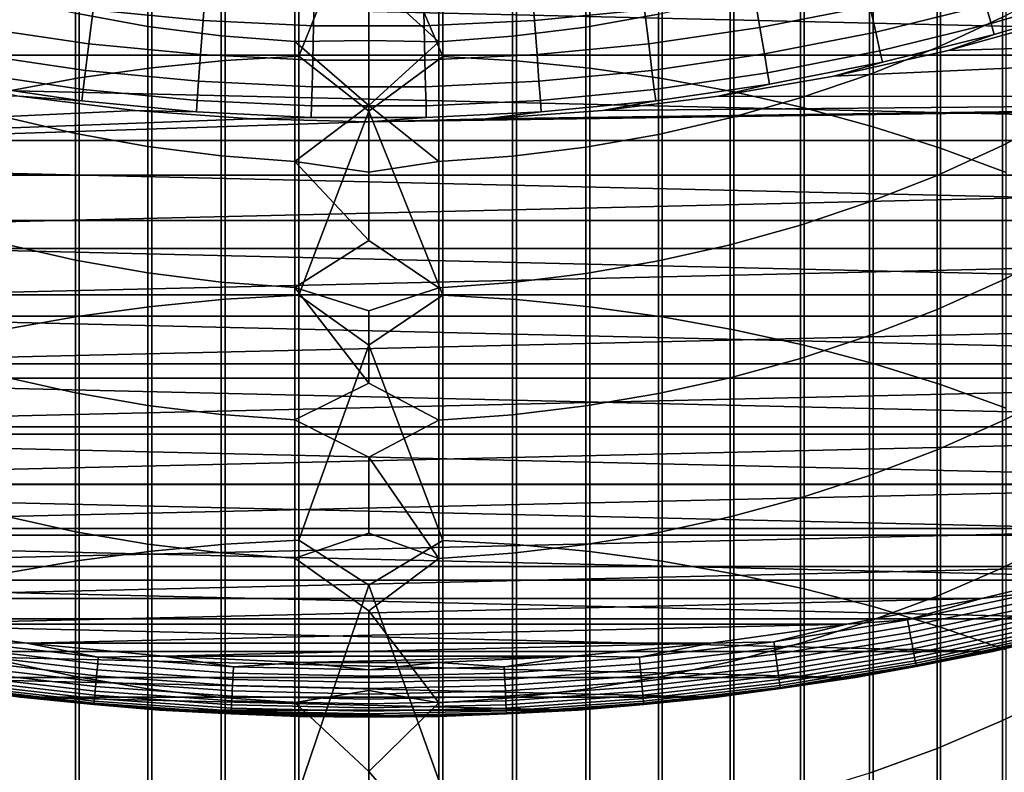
# Model space of a CAD drawing. Header units: metres. Extents: x -28 to 70, y -212 to 27.
# Tile 51 of 220: x -3 to 6, y -28 to -21. Entities that reach past the tile are written whole.
import ezdxf

# ---------------------------------------------------------------- set-up
doc = ezdxf.new("R2010")
doc.units = ezdxf.units.M
doc.layers.add('solid_10_261_012_XXX', color=7, linetype='CONTINUOUS')

msp = doc.modelspace()

# ---------------------------------------------------------------- linework, layer by layer
at = {"layer": 'solid_10_261_012_XXX'}
for points in [[(-1.326928, -19.287544, 354.771027), (-1.326928, -21.433765, 356.946777), (-0.64609, -21.394144, 356.986938), (-0.64609, -19.24684, 354.81012)], [(-0.64609, -19.24684, 354.81012), (-0.64609, -21.394144, 356.986938), (0, -19.792667, 355.399841)], [(0.682211, -19.248291, 354.808716), (0, -19.792667, 355.399841), (0.682211, -21.395555, 356.985504)], [(0.682211, -19.248291, 354.808716), (0.682211, -21.395555, 356.985504), (1.362875, -21.436625, 356.943878), (1.362875, -19.290482, 354.768219)], [(-2.00343, -19.356253, 354.705078), (-2.00343, -21.500647, 356.878967), (-1.326928, -21.433765, 356.946777), (-1.326928, -19.287544, 354.771027)], [(1.362875, -19.290482, 354.768219), (1.362875, -21.436625, 356.943878), (2.039085, -21.504944, 356.874603), (2.039085, -19.360666, 354.700836)], [(-2.673383, -19.452738, 354.612488), (-2.673383, -21.594566, 356.783752), (-2.00343, -21.500647, 356.878967), (-2.00343, -19.356253, 354.705078)], [(2.039085, -19.360666, 354.700836), (2.039085, -21.504944, 356.874603), (2.708631, -21.600286, 356.777954), (2.708631, -19.458614, 354.606842)], [(-3.334599, -19.576687, 354.4935), (-3.334599, -21.715219, 356.661438), (-2.673383, -21.594566, 356.783752), (-2.673383, -19.452738, 354.612488)], [(2.708631, -19.458614, 354.606842), (2.708631, -21.600286, 356.777954), (3.369324, -21.722345, 356.654236), (3.369324, -19.584007, 354.486481)], [(3.369324, -19.584007, 354.486481), (3.369324, -21.722345, 356.654236), (4.019004, -21.870718, 356.503815), (4.019004, -19.736433, 354.340179)], [(0.682211, -21.395555, 356.985504), (0, -19.792667, 355.399841), (-0.64609, -21.394144, 356.986938), (0, -21.90015, 357.507324)], [(4.019004, -19.736433, 354.340179), (4.019004, -21.870718, 356.503815), (4.65555, -22.044922, 356.327209), (4.65555, -19.915396, 354.168396)], [(-2.039085, -20.069082, 314.646271), (-2.039085, -21.119011, 316.815643), (-2.708631, -20.997623, 316.876434), (-2.708631, -19.946079, 314.703735)], [(2.673383, -19.953459, 314.700287), (2.673383, -21.004908, 316.872803), (2.00343, -21.124481, 316.812897), (2.00343, -20.074625, 314.643677)], [(4.65555, -19.915396, 354.168396), (4.65555, -22.044922, 356.327209), (5.27688, -22.244385, 356.125), (5.27688, -20.120308, 353.97171)], [(5.849443, -19.908186, 317.422211), (5.849443, -21.033998, 319.59491), (5.244397, -21.313654, 319.445129), (5.244397, -20.191828, 317.280121)], [(-1.362875, -20.157219, 314.605103), (-1.362875, -21.205992, 316.772064), (-2.039085, -21.119011, 316.815643), (-2.039085, -20.069082, 314.646271)], [(2.00343, -20.074625, 314.643677), (2.00343, -21.124481, 316.812897), (1.326928, -21.209631, 316.770233), (1.326928, -20.160908, 314.603363)], [(-0.682211, -20.210203, 314.580322), (-0.682211, -21.258278, 316.74588), (-1.362875, -21.205992, 316.772064), (-1.362875, -20.157219, 314.605103)], [(1.326928, -20.160908, 314.603363), (1.326928, -21.209631, 316.770233), (0.64609, -21.260077, 316.744965), (0.64609, -20.212025, 314.579468)], [(5.27688, -20.120308, 353.97171), (5.27688, -22.244385, 356.125), (5.880963, -22.468456, 355.897858), (5.880963, -20.3505, 353.750763)], [(0, -20.669691, 315.503448), (0, -21.250069, 316.685913), (-0.682211, -21.258278, 316.74588), (-0.682211, -20.210203, 314.580322)], [(0.64609, -20.212025, 314.579468), (0.64609, -21.260077, 316.744965), (0, -20.669691, 315.503448)], [(5.244397, -20.191828, 317.280121), (5.244397, -21.313654, 319.445129), (4.62221, -21.562374, 319.31192), (4.62221, -20.444094, 317.153748)], [(4.62221, -20.444094, 317.153748), (4.62221, -21.562374, 319.31192), (3.984917, -21.779343, 319.195709), (3.984917, -20.664156, 317.043488)], [(17.289595, -21.38504, -5), (-17.289595, -21.38504, -5), (-18.273003, -20.551092, -5)], [(18.273003, -20.551092, -5), (17.289595, -21.38504, -5), (-18.273003, -20.551092, -5)], [(-2.545493, -20.96402, 151.246353), (-1.529678, -21.062519, 151.246353), (-1.501655, -20.676668, 152.855377), (-2.498861, -20.579973, 152.855377)], [(1.529678, -21.062519, 151.246353), (2.545493, -20.96402, 151.246353), (2.498861, -20.579973, 152.855377), (1.501655, -20.676668, 152.855377)], [(3.608793, -21.129391, 149.622192), (4.625411, -20.930363, 149.622192), (4.556929, -20.620476, 151.246353), (3.555363, -20.816557, 151.246353)], [(5.742614, -21.091558, 146.340485), (6.754913, -20.789484, 146.340485), (6.700301, -20.621407, 147.985901), (5.696187, -20.92104, 147.985901)], [(-1.529678, -21.062519, 151.246353), (-0.51029, -21.111828, 151.246353), (-0.500942, -20.725073, 152.855377), (-1.501655, -20.676668, 152.855377)], [(0.64609, -21.260077, 316.744965), (0, -21.250069, 316.685913), (0, -20.669691, 315.503448)], [(0.51029, -21.111828, 151.246353), (1.529678, -21.062519, 151.246353), (1.501655, -20.676668, 152.855377), (0.500942, -20.725073, 152.855377)], [(3.984917, -20.664156, 317.043488), (3.984917, -21.779343, 319.195709), (3.334599, -21.963854, 319.096893), (3.334599, -20.851297, 316.949738)], [(4.678769, -21.17181, 147.985901), (5.696187, -20.92104, 147.985901), (5.631227, -20.682451, 149.622192), (4.625411, -20.930363, 149.622192)], [(-0.51029, -21.111828, 151.246353), (0.51029, -21.111828, 151.246353), (0.500942, -20.725073, 152.855377), (-0.500942, -20.725073, 152.855377)], [(5.770423, -21.193695, 144.688995), (6.787623, -20.890158, 144.688995), (6.754913, -20.789484, 146.340485), (5.742614, -21.091558, 146.340485)], [(6.435371, -20.724321, 319.760773), (6.435371, -21.91371, 321.910339), (5.849443, -22.21874, 321.736084), (5.849443, -21.033998, 319.59491)], [(-3.608793, -21.129391, 149.622192), (-2.583747, -21.279068, 149.622192), (-2.545493, -20.96402, 151.246353), (-3.555363, -20.816557, 151.246353)], [(-2.708631, -20.997623, 316.876434), (-2.708631, -22.108124, 319.019623), (-3.369324, -21.95491, 319.101685), (-3.369324, -20.842226, 316.954285)], [(2.583747, -21.279068, 149.622192), (3.608793, -21.129391, 149.622192), (3.555363, -20.816557, 151.246353), (2.545493, -20.96402, 151.246353)], [(3.334599, -20.851297, 316.949738), (3.334599, -21.963854, 319.096893), (2.673383, -22.115305, 319.015747), (2.673383, -21.004908, 316.872803)], [(5.345564, -21.340687, 143.052673), (6.386263, -21.052687, 143.052673), (6.787623, -20.890158, 144.688995), (5.770423, -21.193695, 144.688995)], [(-2.583747, -21.279068, 149.622192), (-1.552666, -21.379049, 149.622192), (-1.529678, -21.062519, 151.246353), (-2.545493, -20.96402, 151.246353)], [(1.552666, -21.379049, 149.622192), (2.583747, -21.279068, 149.622192), (2.545493, -20.96402, 151.246353), (1.529678, -21.062519, 151.246353)], [(3.650424, -21.373135, 147.985901), (4.678769, -21.17181, 147.985901), (4.625411, -20.930363, 149.622192), (3.608793, -21.129391, 149.622192)], [(4.716904, -21.344374, 146.340485), (5.742614, -21.091558, 146.340485), (5.696187, -20.92104, 147.985901), (4.678769, -21.17181, 147.985901)], [(-2.039085, -21.119011, 316.815643), (-2.039085, -22.227804, 318.955505), (-2.708631, -22.108124, 319.019623), (-2.708631, -20.997623, 316.876434)], [(-1.552666, -21.379049, 149.622192), (-0.517959, -21.429098, 149.622192), (-0.51029, -21.111828, 151.246353), (-1.529678, -21.062519, 151.246353)], [(0.517959, -21.429098, 149.622192), (1.552666, -21.379049, 149.622192), (1.529678, -21.062519, 151.246353), (0.51029, -21.111828, 151.246353)], [(2.673383, -21.004908, 316.872803), (2.673383, -22.115305, 319.015747), (2.00343, -22.233198, 318.952606), (2.00343, -21.124481, 316.812897)], [(15.972267, -21.768938), (16.97506, -20.996365), (4.292, -21.577272), (3.228059, -21.761885)], [(16.97506, -20.996365), (5.345551, -21.340691), (4.292, -21.577272)], [(5.849443, -21.033998, 319.59491), (5.849443, -22.21874, 321.736084), (5.244397, -22.4942, 321.578705), (5.244397, -21.313654, 319.445129)], [(16.97506, -20.996365), (6.386271, -21.052685), (5.345551, -21.340691)], [(5.345551, -21.340691), (6.386271, -21.052685), (6.386263, -21.052687, 143.052673), (5.345564, -21.340687, 143.052673)], [(-3.650424, -21.373135, 147.985901), (-2.613552, -21.52454, 147.985901), (-2.583747, -21.279068, 149.622192), (-3.608793, -21.129391, 149.622192)], [(-1.362875, -21.205992, 316.772064), (-1.362875, -22.313562, 318.909576), (-2.039085, -22.227804, 318.955505), (-2.039085, -21.119011, 316.815643)], [(-0.517959, -21.429098, 149.622192), (0.517959, -21.429098, 149.622192), (0.51029, -21.111828, 151.246353), (-0.51029, -21.111828, 151.246353)], [(2.00343, -21.124481, 316.812897), (2.00343, -22.233198, 318.952606), (1.326928, -22.31715, 318.907654), (1.326928, -21.209631, 316.770233)], [(2.613552, -21.52454, 147.985901), (3.650424, -21.373135, 147.985901), (3.608793, -21.129391, 149.622192), (2.583747, -21.279068, 149.622192)], [(3.680177, -21.547338, 146.340485), (4.716904, -21.344374, 146.340485), (4.678769, -21.17181, 147.985901), (3.650424, -21.373135, 147.985901)], [(4.739745, -21.447735, 144.688995), (5.770423, -21.193695, 144.688995), (5.742614, -21.091558, 146.340485), (4.716904, -21.344374, 146.340485)], [(-0.682211, -21.258278, 316.74588), (-0.682211, -22.365114, 318.881958), (-1.362875, -22.313562, 318.909576), (-1.362875, -21.205992, 316.772064)], [(0, -21.250069, 316.685913), (0, -21.848072, 317.859558), (-0.682211, -21.258278, 316.74588)], [(0, -21.848072, 317.859558), (-0.682211, -22.365114, 318.881958), (-0.682211, -21.258278, 316.74588)], [(0.64609, -21.260077, 316.744965), (0, -21.848072, 317.859558), (0, -21.250069, 316.685913)], [(0.64609, -21.260077, 316.744965), (0.64609, -22.366886, 318.881012), (0, -21.848072, 317.859558)], [(1.326928, -21.209631, 316.770233), (1.326928, -22.31715, 318.907654), (0.64609, -22.366886, 318.881012), (0.64609, -21.260077, 316.744965)], [(4.291987, -21.577276, 143.052673), (5.345564, -21.340687, 143.052673), (5.770423, -21.193695, 144.688995), (4.739745, -21.447735, 144.688995)], [(-2.613552, -21.52454, 147.985901), (-1.570577, -21.625673, 147.985901), (-1.552666, -21.379049, 149.622192), (-2.583747, -21.279068, 149.622192)], [(1.570577, -21.625673, 147.985901), (2.613552, -21.52454, 147.985901), (2.583747, -21.279068, 149.622192), (1.552666, -21.379049, 149.622192)], [(3.697998, -21.651682, 144.688995), (4.739745, -21.447735, 144.688995), (4.716904, -21.344374, 146.340485), (3.680177, -21.547338, 146.340485)], [(4.292, -21.577272), (5.345551, -21.340691), (5.345564, -21.340687, 143.052673), (4.291987, -21.577276, 143.052673)], [(5.244397, -21.313654, 319.445129), (5.244397, -22.4942, 321.578705), (4.62221, -22.739187, 321.438751), (4.62221, -21.562374, 319.31192)], [(16.268246, -22.171923, -5), (-16.268246, -22.171923, -5), (-17.289595, -21.38504, -5)], [(17.289595, -21.38504, -5), (16.268246, -22.171923, -5), (-17.289595, -21.38504, -5)], [(-3.680177, -21.547338, 146.340485), (-2.634854, -21.699978, 146.340485), (-2.613552, -21.52454, 147.985901), (-3.650424, -21.373135, 147.985901)], [(-2.00343, -21.500647, 356.878967), (-2.00343, -23.703619, 358.993469), (-1.326928, -23.638617, 359.06308), (-1.326928, -21.433765, 356.946777)], [(-1.570577, -21.625673, 147.985901), (-0.523934, -21.6763, 147.985901), (-0.517959, -21.429098, 149.622192), (-1.552666, -21.379049, 149.622192)], [(-1.326928, -21.433765, 356.946777), (-1.326928, -23.638617, 359.06308), (-0.64609, -23.600105, 359.104309), (-0.64609, -21.394144, 356.986938)], [(-0.64609, -21.394144, 356.986938), (-0.64609, -23.600105, 359.104309), (0, -21.90015, 357.507324)], [(-0.523934, -21.6763, 147.985901), (0.523934, -21.6763, 147.985901), (0.517959, -21.429098, 149.622192), (-0.517959, -21.429098, 149.622192)], [(0.682211, -21.395555, 356.985504), (0, -21.90015, 357.507324), (0.682211, -23.601479, 359.102844)], [(0.523934, -21.6763, 147.985901), (1.570577, -21.625673, 147.985901), (1.552666, -21.379049, 149.622192), (0.517959, -21.429098, 149.622192)], [(0.682211, -21.395555, 356.985504), (0.682211, -23.601479, 359.102844), (1.362875, -23.641396, 359.060089), (1.362875, -21.436625, 356.943878)], [(1.362875, -21.436625, 356.943878), (1.362875, -23.641396, 359.060089), (2.039085, -23.707796, 358.989014), (2.039085, -21.504944, 356.874603)], [(2.634854, -21.699978, 146.340485), (3.680177, -21.547338, 146.340485), (3.650424, -21.373135, 147.985901), (2.613552, -21.52454, 147.985901)], [(-2.673383, -21.594566, 356.783752), (-2.673383, -23.794905, 358.895721), (-2.00343, -23.703619, 358.993469), (-2.00343, -21.500647, 356.878967)], [(-2.634854, -21.699978, 146.340485), (-1.583378, -21.801935, 146.340485), (-1.570577, -21.625673, 147.985901), (-2.613552, -21.52454, 147.985901)], [(1.583378, -21.801935, 146.340485), (2.634854, -21.699978, 146.340485), (2.613552, -21.52454, 147.985901), (1.570577, -21.625673, 147.985901)], [(2.039085, -21.504944, 356.874603), (2.039085, -23.707796, 358.989014), (2.708631, -23.800465, 358.889771), (2.708631, -21.600286, 356.777954)], [(3.22807, -21.761883, 143.052673), (4.291987, -21.577276, 143.052673), (4.739745, -21.447735, 144.688995), (3.697998, -21.651682, 144.688995)], [(-3.697998, -21.651682, 144.688995), (-2.647614, -21.805059, 144.688995), (-2.634854, -21.699978, 146.340485), (-3.680177, -21.547338, 146.340485)], [(-3.334599, -21.715219, 356.661438), (-3.334599, -23.91217, 358.770172), (-2.673383, -23.794905, 358.895721), (-2.673383, -21.594566, 356.783752)], [(-1.583378, -21.801935, 146.340485), (-0.528204, -21.852974, 146.340485), (-0.523934, -21.6763, 147.985901), (-1.570577, -21.625673, 147.985901)], [(0.528204, -21.852974, 146.340485), (1.583378, -21.801935, 146.340485), (1.570577, -21.625673, 147.985901), (0.523934, -21.6763, 147.985901)], [(2.647614, -21.805059, 144.688995), (3.697998, -21.651682, 144.688995), (3.680177, -21.547338, 146.340485), (2.634854, -21.699978, 146.340485)], [(2.708631, -21.600286, 356.777954), (2.708631, -23.800465, 358.889771), (3.369324, -23.919096, 358.762756), (3.369324, -21.722345, 356.654236)], [(3.228059, -21.761885), (4.292, -21.577272), (4.291987, -21.577276, 143.052673), (3.22807, -21.761883, 143.052673)], [(4.62221, -21.562374, 319.31192), (4.62221, -22.739187, 321.438751), (3.984917, -22.952902, 321.31665), (3.984917, -21.779343, 319.195709)], [(-3.22807, -21.761883, 143.052673), (-2.647614, -21.805059, 144.688995), (-3.697998, -21.651682, 144.688995)], [(-2.647614, -21.805059, 144.688995), (-1.591046, -21.907511, 144.688995), (-1.583378, -21.801935, 146.340485), (-2.634854, -21.699978, 146.340485)], [(-0.528204, -21.852974, 146.340485), (0.528204, -21.852974, 146.340485), (0.523934, -21.6763, 147.985901), (-0.523934, -21.6763, 147.985901)], [(1.591046, -21.907511, 144.688995), (2.647614, -21.805059, 144.688995), (2.634854, -21.699978, 146.340485), (1.583378, -21.801935, 146.340485)], [(2.156377, -21.894064, 143.052673), (3.22807, -21.761883, 143.052673), (3.697998, -21.651682, 144.688995), (2.647614, -21.805059, 144.688995)], [(-14.934339, -22.493677), (-2.156389, -21.894062), (-3.228059, -21.761885), (-15.972228, -21.768967)], [(14.934378, -22.49365), (15.972267, -21.768938), (0, -22), (-14.934339, -22.493677)], [(-3.22807, -21.761883, 143.052673), (-2.156377, -21.894064, 143.052673), (-1.591046, -21.907511, 144.688995), (-2.647614, -21.805059, 144.688995)], [(-3.228059, -21.761885), (-2.156389, -21.894062), (-2.156377, -21.894064, 143.052673), (-3.22807, -21.761883, 143.052673)], [(-1.591046, -21.907511, 144.688995), (-0.530762, -21.958797, 144.688995), (-0.528204, -21.852974, 146.340485), (-1.583378, -21.801935, 146.340485)], [(15.972267, -21.768938), (1.079484, -21.973499), (0, -22)], [(0.530762, -21.958797, 144.688995), (1.591046, -21.907511, 144.688995), (1.583378, -21.801935, 146.340485), (0.528204, -21.852974, 146.340485)], [(15.972267, -21.768938), (2.156389, -21.894062), (1.079484, -21.973499)], [(1.079489, -21.973499, 143.052673), (2.156377, -21.894064, 143.052673), (2.647614, -21.805059, 144.688995), (1.591046, -21.907511, 144.688995)], [(2.156389, -21.894062), (3.228059, -21.761885), (3.22807, -21.761883, 143.052673), (2.156377, -21.894064, 143.052673)], [(15.972267, -21.768938), (3.228059, -21.761885), (2.156389, -21.894062)], [(3.984917, -21.779343, 319.195709), (3.984917, -22.952902, 321.31665), (3.334599, -23.134645, 321.21283), (3.334599, -21.963854, 319.096893)], [(3.369324, -21.722345, 356.654236), (3.369324, -23.919096, 358.762756), (4.019004, -24.063305, 358.608337), (4.019004, -21.870718, 356.503815)], [(-14.934339, -22.493677), (-1.079484, -21.973499), (-2.156389, -21.894062)], [(-2.156389, -21.894062), (-1.079484, -21.973499), (-1.079489, -21.973499, 143.052673), (-2.156377, -21.894064, 143.052673)], [(-2.156377, -21.894064, 143.052673), (-1.079489, -21.973499, 143.052673), (-0.530762, -21.958797, 144.688995), (-1.591046, -21.907511, 144.688995)], [(0, -21.848072, 317.859558), (0, -22.463564, 319.024139), (-0.682211, -22.365114, 318.881958)], [(0.682211, -23.601479, 359.102844), (0, -21.90015, 357.507324), (-0.64609, -23.600105, 359.104309), (0, -24.06299, 359.557953)], [(-0.530762, -21.958797, 144.688995), (0.530762, -21.958797, 144.688995), (0.528204, -21.852974, 146.340485), (-0.528204, -21.852974, 146.340485)], [(0.64609, -22.366886, 318.881012), (0, -22.463564, 319.024139), (0, -21.848072, 317.859558)], [(1.079484, -21.973499), (2.156389, -21.894062), (2.156377, -21.894064, 143.052673), (1.079489, -21.973499, 143.052673)], [(4.019004, -21.870718, 356.503815), (4.019004, -24.063305, 358.608337), (4.65555, -24.23262, 358.427063), (4.65555, -22.044922, 356.327209)], [(-14.934339, -22.493677), (0, -22), (-1.079484, -21.973499)], [(-2.708631, -22.108124, 319.019623), (-2.708631, -23.276749, 321.131653), (-3.369324, -23.125834, 321.217865), (-3.369324, -21.95491, 319.101685)], [(-1.079489, -21.973499, 143.052673), (0, -22, 143.052673), (0.530762, -21.958797, 144.688995), (-0.530762, -21.958797, 144.688995)], [(-1.079484, -21.973499), (0, -22), (0, -22, 143.052673), (-1.079489, -21.973499, 143.052673)], [(0, -22, 143.052673), (1.079489, -21.973499, 143.052673), (1.591046, -21.907511, 144.688995), (0.530762, -21.958797, 144.688995)], [(0, -22), (1.079484, -21.973499), (1.079489, -21.973499, 143.052673), (0, -22, 143.052673)], [(3.334599, -21.963854, 319.096893), (3.334599, -23.134645, 321.21283), (2.673383, -23.283823, 321.127594), (2.673383, -22.115305, 319.015747)], [(6.435371, -21.91371, 321.910339), (6.435371, -23.161367, 324.026611), (5.849443, -23.461525, 323.844086), (5.849443, -22.21874, 321.736084)], [(4.65555, -22.044922, 356.327209), (4.65555, -24.23262, 358.427063), (5.27688, -24.426485, 358.219482), (5.27688, -22.244385, 356.125)], [(15.211097, -22.910097, -5), (-15.211097, -22.910097, -5), (-16.268246, -22.171923, -5)], [(16.268246, -22.171923, -5), (15.211097, -22.910097, -5), (-16.268246, -22.171923, -5)], [(-2.039085, -22.227804, 318.955505), (-2.039085, -23.394634, 321.064301), (-2.708631, -23.276749, 321.131653), (-2.708631, -22.108124, 319.019623)], [(2.673383, -22.115305, 319.015747), (2.673383, -23.283823, 321.127594), (2.00343, -23.399948, 321.061249), (2.00343, -22.233198, 318.952606)], [(-1.362875, -22.313562, 318.909576), (-1.362875, -23.479105, 321.016052), (-2.039085, -23.394634, 321.064301), (-2.039085, -22.227804, 318.955505)], [(2.00343, -22.233198, 318.952606), (2.00343, -23.399948, 321.061249), (1.326928, -23.482641, 321.014008), (1.326928, -22.31715, 318.907654)], [(5.849443, -22.21874, 321.736084), (5.849443, -23.461525, 323.844086), (5.244397, -23.732582, 323.67923), (5.244397, -22.4942, 321.578705)], [(5.27688, -22.244385, 356.125), (5.27688, -24.426485, 358.219482), (5.880963, -24.64427, 357.986298), (5.880963, -22.468456, 355.897858)], [(-0.682211, -22.365114, 318.881958), (-0.682211, -23.529884, 320.98703), (-1.362875, -23.479105, 321.016052), (-1.362875, -22.313562, 318.909576)], [(1.326928, -22.31715, 318.907654), (1.326928, -23.482641, 321.014008), (0.64609, -23.53163, 320.986023), (0.64609, -22.366886, 318.881012)], [(0, -23.096409, 320.179352), (-0.682211, -23.529884, 320.98703), (-0.682211, -22.365114, 318.881958)], [(0, -22.463564, 319.024139), (0, -23.096409, 320.179352), (-0.682211, -22.365114, 318.881958)], [(0.64609, -22.366886, 318.881012), (0.64609, -23.53163, 320.986023), (0, -23.096409, 320.179352), (0, -22.463564, 319.024139)], [(-14.934339, -22.493677), (-13.863592, -23.168962), (14.934378, -22.49365)], [(-13.863592, -23.168962), (13.863633, -23.168938), (14.934378, -22.49365)], [(5.244397, -22.4942, 321.578705), (5.244397, -23.732582, 323.67923), (4.62221, -23.973656, 323.532654), (4.62221, -22.739187, 321.438751)], [(4.62221, -22.739187, 321.438751), (4.62221, -23.973656, 323.532654), (3.984917, -24.183956, 323.404755), (3.984917, -22.952902, 321.31665)], [(14.120523, -23.597898, -5), (-14.120523, -23.597898, -5), (-15.211097, -22.910097, -5)], [(15.211097, -22.910097, -5), (14.120523, -23.597898, -5), (-15.211097, -22.910097, -5)], [(3.984917, -22.952902, 321.31665), (3.984917, -24.183956, 323.404755), (3.334599, -24.362795, 323.29599), (3.334599, -23.134645, 321.21283)], [(-13.863592, -23.168962), (-12.762412, -23.793293), (13.863633, -23.168938)], [(-12.762412, -23.793293), (12.762454, -23.79327), (13.863633, -23.168938)], [(-2.708631, -23.276749, 321.131653), (-2.708631, -24.502628, 323.210968), (-3.369324, -24.354124, 323.30127), (-3.369324, -23.125834, 321.217865)], [(0.64609, -23.53163, 320.986023), (0, -23.746464, 321.325012), (-0.682211, -23.529884, 320.98703), (0, -23.096409, 320.179352)], [(3.334599, -23.134645, 321.21283), (3.334599, -24.362795, 323.29599), (2.673383, -24.50959, 323.206726), (2.673383, -23.283823, 321.127594)], [(6.435371, -23.161367, 324.026611), (6.435371, -24.466364, 326.108002), (5.849443, -24.761425, 325.917358), (5.849443, -23.461525, 323.844086)], [(-2.039085, -23.394634, 321.064301), (-2.039085, -24.618631, 323.140411), (-2.708631, -24.502628, 323.210968), (-2.708631, -23.276749, 321.131653)], [(2.673383, -23.283823, 321.127594), (2.673383, -24.50959, 323.206726), (2.00343, -24.623859, 323.137238), (2.00343, -23.399948, 321.061249)], [(-1.362875, -23.479105, 321.016052), (-1.362875, -24.701752, 323.089874), (-2.039085, -24.618631, 323.140411), (-2.039085, -23.394634, 321.064301)], [(2.00343, -23.399948, 321.061249), (2.00343, -24.623859, 323.137238), (1.326928, -24.705231, 323.087769), (1.326928, -23.482641, 321.014008)], [(-0.682211, -23.529884, 320.98703), (-0.682211, -24.751719, 323.059479), (-1.362875, -24.701752, 323.089874), (-1.362875, -23.479105, 321.016052)], [(0, -24.413584, 322.460785), (-0.682211, -24.751719, 323.059479), (-0.682211, -23.529884, 320.98703)], [(0, -23.746464, 321.325012), (0, -24.413584, 322.460785), (-0.682211, -23.529884, 320.98703)], [(0.64609, -23.53163, 320.986023), (0.64609, -24.753437, 323.058441), (0, -24.413584, 322.460785), (0, -23.746464, 321.325012)], [(1.326928, -23.482641, 321.014008), (1.326928, -24.705231, 323.087769), (0.64609, -24.753437, 323.058441), (0.64609, -23.53163, 320.986023)], [(5.849443, -23.461525, 323.844086), (5.849443, -24.761425, 325.917358), (5.244397, -25.02788, 325.745178), (5.244397, -23.732582, 323.67923)], [(12.998926, -24.233818, -5), (-12.998926, -24.233818, -5), (-14.120523, -23.597898, -5)], [(14.120523, -23.597898, -5), (12.998926, -24.233818, -5), (-14.120523, -23.597898, -5)], [(-1.326928, -23.638617, 359.06308), (-1.326928, -25.90045, 361.118378), (-0.64609, -25.863081, 361.160645), (-0.64609, -23.600105, 359.104309)], [(-0.64609, -23.600105, 359.104309), (-0.64609, -25.863081, 361.160645), (0, -24.06299, 359.557953)], [(0.682211, -23.601479, 359.102844), (0, -24.06299, 359.557953), (0.682211, -25.864412, 361.159119)], [(0.682211, -23.601479, 359.102844), (0.682211, -25.864412, 361.159119), (1.362875, -25.903147, 361.115326), (1.362875, -23.641396, 359.060089)], [(-2.673383, -23.794905, 358.895721), (-2.673383, -26.052109, 360.946808), (-2.00343, -25.963528, 361.047028), (-2.00343, -23.703619, 358.993469)], [(-2.00343, -23.703619, 358.993469), (-2.00343, -25.963528, 361.047028), (-1.326928, -25.90045, 361.118378), (-1.326928, -23.638617, 359.06308)], [(1.362875, -23.641396, 359.060089), (1.362875, -25.903147, 361.115326), (2.039085, -25.967581, 361.042419), (2.039085, -23.707796, 358.989014)], [(2.039085, -23.707796, 358.989014), (2.039085, -25.967581, 361.042419), (2.708631, -26.057505, 360.940704), (2.708631, -23.800465, 358.889771)], [(-12.762412, -23.793293), (-11.633132, -24.365349), (12.762454, -23.79327)], [(-11.633132, -24.365349), (11.633175, -24.365328), (12.762454, -23.79327)], [(-3.334599, -23.91217, 358.770172), (-3.334599, -26.165901, 360.818085), (-2.673383, -26.052109, 360.946808), (-2.673383, -23.794905, 358.895721)], [(2.708631, -23.800465, 358.889771), (2.708631, -26.057505, 360.940704), (3.369324, -26.172623, 360.810486), (3.369324, -23.919096, 358.762756)], [(5.244397, -23.732582, 323.67923), (5.244397, -25.02788, 325.745178), (4.62221, -25.264858, 325.592041), (4.62221, -23.973656, 323.532654)], [(3.369324, -23.919096, 358.762756), (3.369324, -26.172623, 360.810486), (4.019004, -26.312561, 360.652191), (4.019004, -24.063305, 358.608337)], [(4.62221, -23.973656, 323.532654), (4.62221, -25.264858, 325.592041), (3.984917, -25.471586, 325.458466), (3.984917, -24.183956, 323.404755)], [(0.682211, -25.864412, 361.159119), (0, -24.06299, 359.557953), (-0.64609, -25.863081, 361.160645), (0, -26.279652, 361.550293)], [(4.019004, -24.063305, 358.608337), (4.019004, -26.312561, 360.652191), (4.65555, -26.47686, 360.46637), (4.65555, -24.23262, 358.427063)], [(11.848718, -24.816483, -5), (-11.848718, -24.816483, -5), (-12.998926, -24.233818, -5)], [(12.998926, -24.233818, -5), (11.848718, -24.816483, -5), (-12.998926, -24.233818, -5)], [(3.984917, -24.183956, 323.404755), (3.984917, -25.471586, 325.458466), (3.334599, -25.647388, 325.344849), (3.334599, -24.362795, 323.29599)], [(4.65555, -24.23262, 358.427063), (4.65555, -26.47686, 360.46637), (5.27688, -26.664984, 360.253571), (5.27688, -24.426485, 358.219482)], [(-2.708631, -24.502628, 323.210968), (-2.708631, -25.784847, 325.256042), (-3.369324, -25.638865, 325.350372), (-3.369324, -24.354124, 323.30127)], [(-11.633132, -24.365349), (-10.47833, -24.883821), (11.633175, -24.365328)], [(-10.47833, -24.883821), (10.478374, -24.883804), (11.633175, -24.365328)], [(0.64609, -24.753437, 323.058441), (0, -25.09762, 323.586456), (-0.682211, -24.751719, 323.059479), (0, -24.413584, 322.460785)], [(3.334599, -24.362795, 323.29599), (3.334599, -25.647388, 325.344849), (2.673383, -25.791689, 325.251617), (2.673383, -24.50959, 323.206726)], [(5.27688, -24.426485, 358.219482), (5.27688, -26.664984, 360.253571), (5.880963, -26.876316, 360.014496), (5.880963, -24.64427, 357.986298)], [(-2.039085, -24.618631, 323.140411), (-2.039085, -25.898878, 325.182343), (-2.708631, -25.784847, 325.256042), (-2.708631, -24.502628, 323.210968)], [(2.673383, -24.50959, 323.206726), (2.673383, -25.791689, 325.251617), (2.00343, -25.904018, 325.179016), (2.00343, -24.623859, 323.137238)], [(6.435371, -24.466364, 326.108002), (6.435371, -25.827728, 328.152985), (5.849443, -26.11747, 327.954346), (5.849443, -24.761425, 325.917358)], [(-1.362875, -24.701752, 323.089874), (-1.362875, -25.980589, 325.129547), (-2.039085, -25.898878, 325.182343), (-2.039085, -24.618631, 323.140411)], [(2.00343, -24.623859, 323.137238), (2.00343, -25.904018, 325.179016), (1.326928, -25.984007, 325.12735), (1.326928, -24.705231, 323.087769)], [(-0.682211, -24.751719, 323.059479), (-0.682211, -26.029707, 325.097809), (-1.362875, -25.980589, 325.129547), (-1.362875, -24.701752, 323.089874)], [(1.326928, -24.705231, 323.087769), (1.326928, -25.984007, 325.12735), (0.64609, -26.031397, 325.09671), (0.64609, -24.753437, 323.058441)], [(0, -25.09762, 323.586456), (0, -25.79842, 324.701782), (-0.682211, -26.029707, 325.097809), (-0.682211, -24.751719, 323.059479)], [(0.64609, -24.753437, 323.058441), (0.64609, -26.031397, 325.09671), (0, -25.09762, 323.586456)], [(5.849443, -24.761425, 325.917358), (5.849443, -26.11747, 327.954346), (5.244397, -26.379124, 327.774933), (5.244397, -25.02788, 325.745178)], [(10.672545, -25.344561, -5), (-10.672545, -25.344561, -5), (-11.848718, -24.816483, -5)], [(11.848718, -24.816483, -5), (10.672545, -25.344561, -5), (-11.848718, -24.816483, -5)], [(-10.47833, -24.883821), (-9.300446, -25.347616), (10.478374, -24.883804)], [(-9.300446, -25.347616), (9.30049, -25.347601), (10.478374, -24.883804)], [(5.244397, -25.02788, 325.745178), (5.244397, -26.379124, 327.774933), (4.62221, -26.61183, 327.615387), (4.62221, -25.264858, 325.592041)], [(0.64609, -26.031397, 325.09671), (0, -25.79842, 324.701782), (0, -25.09762, 323.586456)], [(9.472795, -25.816973, -5), (-9.472795, -25.816973, -5), (-10.672545, -25.344561, -5)], [(10.672545, -25.344561, -5), (9.472795, -25.816973, -5), (-10.672545, -25.344561, -5)], [(-9.300446, -25.347616), (-8.10216, -25.755678), (9.30049, -25.347601)], [(-8.10216, -25.755678), (8.102205, -25.755665), (9.30049, -25.347601)], [(4.62221, -25.264858, 325.592041), (4.62221, -26.61183, 327.615387), (3.984917, -26.814833, 327.476227), (3.984917, -25.471586, 325.458466)], [(3.984917, -25.471586, 325.458466), (3.984917, -26.814833, 327.476227), (3.334599, -26.987467, 327.357849), (3.334599, -25.647388, 325.344849)], [(-2.708631, -25.784847, 325.256042), (-2.708631, -27.122448, 327.26532), (-3.369324, -26.979097, 327.363586), (-3.369324, -25.638865, 325.350372)], [(3.334599, -25.647388, 325.344849), (3.334599, -26.987467, 327.357849), (2.673383, -27.129166, 327.260712), (2.673383, -25.791689, 325.251617)], [(-8.10216, -25.755678), (-6.886033, -26.107136), (8.102205, -25.755665)], [(-6.886033, -26.107136), (6.886079, -26.107122), (8.102205, -25.755665)], [(-2.039085, -25.898878, 325.182343), (-2.039085, -27.234425, 327.188538), (-2.708631, -27.122448, 327.26532), (-2.708631, -25.784847, 325.256042)], [(0.64609, -26.031397, 325.09671), (0, -26.515825, 325.806488), (-0.682211, -26.029707, 325.097809), (0, -25.79842, 324.701782)], [(2.673383, -25.791689, 325.251617), (2.673383, -27.129166, 327.260712), (2.00343, -27.239471, 327.185089), (2.00343, -25.904018, 325.179016)], [(8.252386, -26.232576, -5), (-8.252386, -26.232576, -5), (-9.472795, -25.816973, -5)], [(9.472795, -25.816973, -5), (8.252386, -26.232576, -5), (-9.472795, -25.816973, -5)], [(-1.362875, -25.980589, 325.129547), (-1.362875, -27.314661, 327.133545), (-2.039085, -27.234425, 327.188538), (-2.039085, -25.898878, 325.182343)], [(-1.326928, -25.90045, 361.118378), (-1.326928, -28.217579, 363.111115), (-0.64609, -28.181379, 363.154388), (-0.64609, -25.863081, 361.160645)], [(-0.64609, -25.863081, 361.160645), (-0.64609, -28.181379, 363.154388), (0, -26.279652, 361.550293)], [(0.682211, -25.864412, 361.159119), (0, -26.279652, 361.550293), (0.682211, -28.182669, 363.152832)], [(0.682211, -25.864412, 361.159119), (0.682211, -28.182669, 363.152832), (1.362875, -28.220192, 363.107971), (1.362875, -25.903147, 361.115326)], [(6.435371, -25.827728, 328.152985), (6.435371, -27.244442, 330.160004), (5.849443, -27.52865, 329.953522), (5.849443, -26.11747, 327.954346)], [(-2.673383, -26.052109, 360.946808), (-2.673383, -28.364496, 362.935486), (-2.00343, -28.278685, 363.038055), (-2.00343, -25.963528, 361.047028)], [(-2.00343, -25.963528, 361.047028), (-2.00343, -28.278685, 363.038055), (-1.326928, -28.217579, 363.111115), (-1.326928, -25.90045, 361.118378)], [(-0.682211, -26.029707, 325.097809), (-0.682211, -27.362894, 327.100464), (-1.362875, -27.314661, 327.133545), (-1.362875, -25.980589, 325.129547)], [(1.326928, -25.984007, 325.12735), (1.326928, -27.318018, 327.131226), (0.64609, -27.364553, 327.099335), (0.64609, -26.031397, 325.09671)], [(2.00343, -25.904018, 325.179016), (2.00343, -27.239471, 327.185089), (1.326928, -27.318018, 327.131226), (1.326928, -25.984007, 325.12735)], [(1.362875, -25.903147, 361.115326), (1.362875, -28.220192, 363.107971), (2.039085, -28.282612, 363.033356), (2.039085, -25.967581, 361.042419)], [(2.039085, -25.967581, 361.042419), (2.039085, -28.282612, 363.033356), (2.708631, -28.369722, 362.92923), (2.708631, -26.057505, 360.940704)], [(-3.334599, -26.165901, 360.818085), (-3.334599, -28.474731, 362.803711), (-2.673383, -28.364496, 362.935486), (-2.673383, -26.052109, 360.946808)], [(0, -26.515825, 325.806488), (0, -27.249676, 326.90033), (-0.682211, -27.362894, 327.100464), (-0.682211, -26.029707, 325.097809)], [(0.64609, -26.031397, 325.09671), (0.64609, -27.364553, 327.099335), (0, -26.515825, 325.806488)], [(2.708631, -26.057505, 360.940704), (2.708631, -28.369722, 362.92923), (3.369324, -28.481241, 362.795929), (3.369324, -26.172623, 360.810486)], [(-6.886033, -26.107136), (-5.654782, -26.401201), (6.886079, -26.107122)], [(-5.654782, -26.401201), (5.654829, -26.401192), (6.886079, -26.107122)], [(5.849443, -26.11747, 327.954346), (5.849443, -27.52865, 329.953522), (5.244397, -27.785305, 329.767059), (5.244397, -26.379124, 327.774933)], [(6.195463, -26.341496, -0.003646), (6.886079, -26.107122), (5.654829, -26.401192)], [(7.013632, -26.590578, -5), (-7.013632, -26.590578, -5), (-8.252386, -26.232576, -5)], [(8.252386, -26.232576, -5), (7.013632, -26.590578, -5), (-8.252386, -26.232576, -5)], [(3.369324, -26.172623, 360.810486), (3.369324, -28.481241, 362.795929), (4.019004, -28.616804, 362.63385), (4.019004, -26.312561, 360.652191)], [(0.682211, -28.182669, 363.152832), (0, -26.279652, 361.550293), (-0.64609, -28.181379, 363.154388), (0, -28.548563, 363.48291)], [(4.019004, -26.312561, 360.652191), (4.019004, -28.616804, 362.63385), (4.65555, -28.775965, 362.443604), (4.65555, -26.47686, 360.46637)], [(4.972311, -26.599516, -0.003646), (6.195463, -26.341496, -0.003646), (5.654829, -26.401192)], [(4.983235, -26.657951, -0.014544), (6.209074, -26.399364, -0.014544), (6.195463, -26.341496, -0.003646), (4.972311, -26.599516, -0.003646)], [(-5.654782, -26.401201), (-4.411108, -26.637232), (5.654829, -26.401192)], [(-4.411108, -26.637232), (4.411155, -26.637224), (5.654829, -26.401192)], [(4.972311, -26.599516, -0.003646), (5.654829, -26.401192), (4.411155, -26.637224)], [(5.244397, -26.379124, 327.774933), (5.244397, -27.785305, 329.767059), (4.62221, -28.013567, 329.601196), (4.62221, -26.61183, 327.615387)], [(4.993837, -26.714668, -0.032535), (6.222284, -26.45553, -0.032535), (6.209074, -26.399364, -0.014544), (4.983235, -26.657951, -0.014544)], [(0.64609, -27.364553, 327.099335), (0, -27.249676, 326.90033), (0, -26.515825, 325.806488)], [(4.65555, -26.47686, 360.46637), (4.65555, -28.775965, 362.443604), (5.27688, -28.958206, 362.225739), (5.27688, -26.664984, 360.253571)], [(5.003963, -26.768837, -0.057356), (6.234901, -26.509172, -0.057356), (6.222284, -26.45553, -0.032535), (4.993837, -26.714668, -0.032535)], [(5.013464, -26.819666, -0.088645), (6.24674, -26.559509, -0.088645), (6.234901, -26.509172, -0.057356), (5.003963, -26.768837, -0.057356)], [(5.759677, -26.890074, -5), (-5.759677, -26.890074, -5), (-7.013632, -26.590578, -5)], [(7.013632, -26.590578, -5), (5.759677, -26.890074, -5), (-7.013632, -26.590578, -5)], [(3.738548, -26.800772, -0.003646), (4.972311, -26.599516, -0.003646), (4.411155, -26.637224)], [(3.746761, -26.85965, -0.014544), (4.983235, -26.657951, -0.014544), (4.972311, -26.599516, -0.003646), (3.738548, -26.800772, -0.003646)], [(4.62221, -26.61183, 327.615387), (4.62221, -28.013567, 329.601196), (3.984917, -28.212692, 329.456543), (3.984917, -26.814833, 327.476227)], [(5.022203, -26.866411, -0.125945), (6.257628, -26.605803, -0.125945), (6.24674, -26.559509, -0.088645), (5.013464, -26.819666, -0.088645)], [(5.03005, -26.908392, -0.16871), (6.267406, -26.647375, -0.16871), (6.257628, -26.605803, -0.125945), (5.022203, -26.866411, -0.125945)], [(7.013675, -26.590569, -0.5), (5.759606, -26.890089, -0.5), (5.759677, -26.890074, -5), (7.013632, -26.590578, -5)], [(6.295324, -26.766075, -0.440391), (5.759606, -26.890089, -0.5), (7.013675, -26.590569, -0.5)], [(-4.411108, -26.637232), (-3.157713, -26.814713), (4.411155, -26.637224)], [(-3.738548, -26.800772, -0.003646), (-3.157713, -26.814713), (-4.411108, -26.637232)], [(-3.157713, -26.814713), (3.15776, -26.814707), (4.411155, -26.637224)], [(3.738548, -26.800772, -0.003646), (4.411155, -26.637224), (3.15776, -26.814707)], [(3.754733, -26.916796, -0.032535), (4.993837, -26.714668, -0.032535), (4.983235, -26.657951, -0.014544), (3.746761, -26.85965, -0.014544)], [(3.762346, -26.971375, -0.057356), (5.003963, -26.768837, -0.057356), (4.993837, -26.714668, -0.032535), (3.754733, -26.916796, -0.032535)], [(5.036892, -26.944996, -0.216316), (6.275931, -26.683622, -0.216316), (6.267406, -26.647375, -0.16871), (5.03005, -26.908392, -0.16871)], [(5.042629, -26.975683, -0.268066), (6.283079, -26.714014, -0.268066), (6.275931, -26.683622, -0.216316), (5.036892, -26.944996, -0.216316)], [(5.047177, -27.000011, -0.323206), (6.288745, -26.738106, -0.323206), (6.283079, -26.714014, -0.268066), (5.042629, -26.975683, -0.268066)], [(5.27688, -26.664984, 360.253571), (5.27688, -28.958206, 362.225739), (5.880963, -29.16293, 361.980988), (5.880963, -26.876316, 360.014496)], [(-3.746761, -26.85965, -0.014544), (-2.502292, -27.004028, -0.014544), (-2.496807, -26.944834, -0.003646), (-3.738548, -26.800772, -0.003646)], [(-3.738548, -26.800772, -0.003646), (-2.496807, -26.944834, -0.003646), (-3.157713, -26.814713)], [(2.496807, -26.944834, -0.003646), (3.738548, -26.800772, -0.003646), (3.15776, -26.814707)], [(2.502292, -27.004028, -0.014544), (3.746761, -26.85965, -0.014544), (3.738548, -26.800772, -0.003646), (2.496807, -26.944834, -0.003646)], [(3.76949, -27.022587, -0.088645), (5.013464, -26.819666, -0.088645), (5.003963, -26.768837, -0.057356), (3.762346, -26.971375, -0.057356)], [(5.050468, -27.01762, -0.380929), (6.292847, -26.755545, -0.380929), (6.288745, -26.738106, -0.323206), (5.047177, -27.000011, -0.323206)], [(5.052456, -27.028255, -0.440391), (6.295324, -26.766075, -0.440391), (6.292847, -26.755545, -0.380929), (5.050468, -27.01762, -0.380929)], [(5.052456, -27.028255, -0.440391), (5.759606, -26.890089, -0.5), (6.295324, -26.766075, -0.440391)], [(4.492837, -27.130507, -5), (-4.492837, -27.130507, -5), (-5.759677, -26.890074, -5)], [(5.759677, -26.890074, -5), (4.492837, -27.130507, -5), (-5.759677, -26.890074, -5)], [(-3.754733, -26.916796, -0.032535), (-2.507616, -27.061481, -0.032535), (-2.502292, -27.004028, -0.014544), (-3.746761, -26.85965, -0.014544)], [(-3.157713, -26.814713), (-1.897418, -26.933247), (3.15776, -26.814707)], [(-2.496807, -26.944834, -0.003646), (-1.897418, -26.933247), (-3.157713, -26.814713)], [(-1.897418, -26.933247), (1.897465, -26.933243), (3.15776, -26.814707)], [(2.496807, -26.944834, -0.003646), (3.15776, -26.814707), (1.897465, -26.933243)], [(2.507616, -27.061481, -0.032535), (3.754733, -26.916796, -0.032535), (3.746761, -26.85965, -0.014544), (2.502292, -27.004028, -0.014544)], [(3.984917, -26.814833, 327.476227), (3.984917, -28.212692, 329.456543), (3.334599, -28.382029, 329.333496), (3.334599, -26.987467, 327.357849)], [(3.77606, -27.069687, -0.125945), (5.022203, -26.866411, -0.125945), (5.013464, -26.819666, -0.088645), (3.76949, -27.022587, -0.088645)], [(3.78196, -27.111986, -0.16871), (5.03005, -26.908392, -0.16871), (5.022203, -26.866411, -0.125945), (3.77606, -27.069687, -0.125945)], [(5.759606, -26.890089, -0.5), (4.492877, -27.130501, -0.5), (4.492837, -27.130507, -5), (5.759677, -26.890074, -5)], [(5.052456, -27.028255, -0.440391), (4.492877, -27.130501, -0.5), (5.759606, -26.890089, -0.5)], [(-3.76949, -27.022587, -0.088645), (-2.517471, -27.167841, -0.088645), (-2.5127, -27.116352, -0.057356), (-3.762346, -26.971375, -0.057356)], [(-3.762346, -26.971375, -0.057356), (-2.5127, -27.116352, -0.057356), (-2.507616, -27.061481, -0.032535), (-3.754733, -26.916796, -0.032535)], [(-2.708631, -27.122448, 327.26532), (-2.708631, -28.514431, 329.237305), (-3.369324, -28.373819, 329.339478), (-3.369324, -26.979097, 327.363586)], [(-2.502292, -27.004028, -0.014544), (-1.252482, -27.090778, -0.014544), (-1.249737, -27.031395, -0.003646), (-2.496807, -26.944834, -0.003646)], [(-2.496807, -26.944834, -0.003646), (-1.249737, -27.031395, -0.003646), (-1.897418, -26.933247)], [(-1.897418, -26.933247), (-0.632902, -26.99258), (1.897465, -26.933243)], [(-1.249737, -27.031395, -0.003646), (-0.632902, -26.99258), (-1.897418, -26.933247)], [(-0.632902, -26.99258), (0.63295, -26.99258), (1.897465, -26.933243)], [(1.249737, -27.031395, -0.003646), (1.897465, -26.933243), (0.63295, -26.99258)], [(1.249737, -27.031395, -0.003646), (2.496807, -26.944834, -0.003646), (1.897465, -26.933243)], [(1.252482, -27.090778, -0.014544), (2.502292, -27.004028, -0.014544), (2.496807, -26.944834, -0.003646), (1.249737, -27.031395, -0.003646)], [(2.5127, -27.116352, -0.057356), (3.762346, -26.971375, -0.057356), (3.754733, -26.916796, -0.032535), (2.507616, -27.061481, -0.032535)], [(2.517471, -27.167841, -0.088645), (3.76949, -27.022587, -0.088645), (3.762346, -26.971375, -0.057356), (2.5127, -27.116352, -0.057356)], [(3.334599, -26.987467, 327.357849), (3.334599, -28.382029, 329.333496), (2.673383, -28.521023, 329.232513), (2.673383, -27.129166, 327.260712)], [(3.787105, -27.148865, -0.216316), (5.036892, -26.944996, -0.216316), (5.03005, -26.908392, -0.16871), (3.78196, -27.111986, -0.16871)], [(3.791418, -27.179787, -0.268066), (5.042629, -26.975683, -0.268066), (5.036892, -26.944996, -0.216316), (3.787105, -27.148865, -0.216316)], [(3.794837, -27.204298, -0.323206), (5.047177, -27.000011, -0.323206), (5.042629, -26.975683, -0.268066), (3.791418, -27.179787, -0.268066)], [(-3.78196, -27.111986, -0.16871), (-2.5258, -27.257721, -0.16871), (-2.521859, -27.215195, -0.125945), (-3.77606, -27.069687, -0.125945)], [(-3.77606, -27.069687, -0.125945), (-2.521859, -27.215195, -0.125945), (-2.517471, -27.167841, -0.088645), (-3.76949, -27.022587, -0.088645)], [(-2.5127, -27.116352, -0.057356), (-1.257692, -27.203465, -0.057356), (-1.255147, -27.148417, -0.032535), (-2.507616, -27.061481, -0.032535)], [(-2.507616, -27.061481, -0.032535), (-1.255147, -27.148417, -0.032535), (-1.252482, -27.090778, -0.014544), (-2.502292, -27.004028, -0.014544)], [(-1.252482, -27.090778, -0.014544), (0, -27.119717, -0.014544), (0, -27.060268, -0.003646), (-1.249737, -27.031395, -0.003646)], [(-1.249737, -27.031395, -0.003646), (0, -27.060268, -0.003646), (-0.632902, -26.99258)], [(0, -27.060268, -0.003646), (0.63295, -26.99258), (-0.632902, -26.99258)], [(0, -27.060268, -0.003646), (1.249737, -27.031395, -0.003646), (0.63295, -26.99258)], [(0, -27.119717, -0.014544), (1.252482, -27.090778, -0.014544), (1.249737, -27.031395, -0.003646), (0, -27.060268, -0.003646)], [(1.255147, -27.148417, -0.032535), (2.507616, -27.061481, -0.032535), (2.502292, -27.004028, -0.014544), (1.252482, -27.090778, -0.014544)], [(1.257692, -27.203465, -0.057356), (2.5127, -27.116352, -0.057356), (2.507616, -27.061481, -0.032535), (1.255147, -27.148417, -0.032535)], [(2.521859, -27.215195, -0.125945), (3.77606, -27.069687, -0.125945), (3.76949, -27.022587, -0.088645), (2.517471, -27.167841, -0.088645)], [(2.5258, -27.257721, -0.16871), (3.78196, -27.111986, -0.16871), (3.77606, -27.069687, -0.125945), (2.521859, -27.215195, -0.125945)], [(3.797312, -27.22204, -0.380929), (5.050468, -27.01762, -0.380929), (5.047177, -27.000011, -0.323206), (3.794837, -27.204298, -0.323206)], [(3.798807, -27.232756, -0.440391), (5.052456, -27.028255, -0.440391), (5.050468, -27.01762, -0.380929), (3.797312, -27.22204, -0.380929)], [(3.798807, -27.232756, -0.440391), (4.492877, -27.130501, -0.5), (5.052456, -27.028255, -0.440391)], [(-3.216271, -27.311272, -0.5), (-4.492877, -27.130501, -0.5), (-4.492837, -27.130507, -5), (-3.216331, -27.311266, -5)], [(-3.798807, -27.232756, -0.440391), (-4.492877, -27.130501, -0.5), (-3.216271, -27.311272, -0.5)], [(3.216331, -27.311266, -5), (-3.216331, -27.311266, -5), (-4.492837, -27.130507, -5)], [(4.492837, -27.130507, -5), (3.216331, -27.311266, -5), (-4.492837, -27.130507, -5)], [(-3.791418, -27.179787, -0.268066), (-2.532116, -27.325886, -0.268066), (-2.529236, -27.294798, -0.216316), (-3.787105, -27.148865, -0.216316)], [(-3.787105, -27.148865, -0.216316), (-2.529236, -27.294798, -0.216316), (-2.5258, -27.257721, -0.16871), (-3.78196, -27.111986, -0.16871)], [(-2.039085, -27.234425, 327.188538), (-2.039085, -28.624269, 329.157501), (-2.708631, -28.514431, 329.237305), (-2.708631, -27.122448, 327.26532)], [(-2.521859, -27.215195, -0.125945), (-1.262277, -27.302624, -0.125945), (-1.26008, -27.255117, -0.088645), (-2.517471, -27.167841, -0.088645)], [(-2.517471, -27.167841, -0.088645), (-1.26008, -27.255117, -0.088645), (-1.257692, -27.203465, -0.057356), (-2.5127, -27.116352, -0.057356)], [(-1.257692, -27.203465, -0.057356), (0, -27.232523, -0.057356), (0, -27.177416, -0.032535), (-1.255147, -27.148417, -0.032535)], [(-1.255147, -27.148417, -0.032535), (0, -27.177416, -0.032535), (0, -27.119717, -0.014544), (-1.252482, -27.090778, -0.014544)], [(0, -27.177416, -0.032535), (1.255147, -27.148417, -0.032535), (1.252482, -27.090778, -0.014544), (0, -27.119717, -0.014544)], [(0, -27.232523, -0.057356), (1.257692, -27.203465, -0.057356), (1.255147, -27.148417, -0.032535), (0, -27.177416, -0.032535)], [(1.26008, -27.255117, -0.088645), (2.517471, -27.167841, -0.088645), (2.5127, -27.116352, -0.057356), (1.257692, -27.203465, -0.057356)], [(1.262277, -27.302624, -0.125945), (2.521859, -27.215195, -0.125945), (2.517471, -27.167841, -0.088645), (1.26008, -27.255117, -0.088645)], [(2.673383, -27.129166, 327.260712), (2.673383, -28.521023, 329.232513), (2.00343, -28.629221, 329.1539), (2.00343, -27.239471, 327.185089)], [(2.529236, -27.294798, -0.216316), (3.787105, -27.148865, -0.216316), (3.78196, -27.111986, -0.16871), (2.5258, -27.257721, -0.16871)], [(2.532116, -27.325886, -0.268066), (3.791418, -27.179787, -0.268066), (3.787105, -27.148865, -0.216316), (2.529236, -27.294798, -0.216316)], [(4.492877, -27.130501, -0.5), (3.216271, -27.311272, -0.5), (3.216331, -27.311266, -5), (4.492837, -27.130507, -5)], [(3.798807, -27.232756, -0.440391), (3.216271, -27.311272, -0.5), (4.492877, -27.130501, -0.5)], [(-3.798807, -27.232756, -0.440391), (-2.537051, -27.379139, -0.440391), (-2.536053, -27.368366, -0.380929), (-3.797312, -27.22204, -0.380929)], [(-3.798807, -27.232756, -0.440391), (-3.216271, -27.311272, -0.5), (-2.537051, -27.379139, -0.440391)], [(-3.797312, -27.22204, -0.380929), (-2.536053, -27.368366, -0.380929), (-2.5344, -27.350529, -0.323206), (-3.794837, -27.204298, -0.323206)], [(-3.794837, -27.204298, -0.323206), (-2.5344, -27.350529, -0.323206), (-2.532116, -27.325886, -0.268066), (-3.791418, -27.179787, -0.268066)], [(-2.529236, -27.294798, -0.216316), (-1.265969, -27.382483, -0.216316), (-1.264249, -27.345287, -0.16871), (-2.5258, -27.257721, -0.16871)], [(-2.5258, -27.257721, -0.16871), (-1.264249, -27.345287, -0.16871), (-1.262277, -27.302624, -0.125945), (-2.521859, -27.215195, -0.125945)], [(-1.362875, -27.314661, 327.133545), (-1.362875, -28.702974, 329.100311), (-2.039085, -28.624269, 329.157501), (-2.039085, -27.234425, 327.188538)], [(-1.262277, -27.302624, -0.125945), (0, -27.331787, -0.125945), (0, -27.284231, -0.088645), (-1.26008, -27.255117, -0.088645)], [(-1.26008, -27.255117, -0.088645), (0, -27.284231, -0.088645), (0, -27.232523, -0.057356), (-1.257692, -27.203465, -0.057356)], [(0, -27.249676, 326.90033), (0, -27.999807, 327.983093), (-0.682211, -27.362894, 327.100464)], [(0, -27.284231, -0.088645), (1.26008, -27.255117, -0.088645), (1.257692, -27.203465, -0.057356), (0, -27.232523, -0.057356)], [(0.64609, -27.364553, 327.099335), (0, -27.999807, 327.983093), (0, -27.249676, 326.90033)], [(0, -27.331787, -0.125945), (1.262277, -27.302624, -0.125945), (1.26008, -27.255117, -0.088645), (0, -27.284231, -0.088645)], [(1.264249, -27.345287, -0.16871), (2.5258, -27.257721, -0.16871), (2.521859, -27.215195, -0.125945), (1.262277, -27.302624, -0.125945)], [(1.265969, -27.382483, -0.216316), (2.529236, -27.294798, -0.216316), (2.5258, -27.257721, -0.16871), (1.264249, -27.345287, -0.16871)], [(2.00343, -27.239471, 327.185089), (2.00343, -28.629221, 329.1539), (1.326928, -28.706268, 329.097931), (1.326928, -27.318018, 327.131226)], [(2.5344, -27.350529, -0.323206), (3.794837, -27.204298, -0.323206), (3.791418, -27.179787, -0.268066), (2.532116, -27.325886, -0.268066)], [(2.536053, -27.368366, -0.380929), (3.797312, -27.22204, -0.380929), (3.794837, -27.204298, -0.323206), (2.5344, -27.350529, -0.323206)], [(2.537051, -27.379139, -0.440391), (3.798807, -27.232756, -0.440391), (3.797312, -27.22204, -0.380929), (2.536053, -27.368366, -0.380929)], [(2.537051, -27.379139, -0.440391), (3.216271, -27.311272, -0.5), (3.798807, -27.232756, -0.440391)], [(6.435371, -27.244442, 330.160004), (6.435371, -28.71545, 332.127594), (5.849443, -28.993912, 331.913422), (5.849443, -27.52865, 329.953522)], [(1.932558, -27.432011, -5), (-1.932558, -27.432011, -5), (-3.216331, -27.311266, -5)], [(-1.932595, -27.432009, -0.5), (-3.216271, -27.311272, -0.5), (-3.216331, -27.311266, -5), (-1.932558, -27.432011, -5)], [(3.216331, -27.311266, -5), (1.932558, -27.432011, -5), (-3.216331, -27.311266, -5)], [(-2.537051, -27.379139, -0.440391), (-3.216271, -27.311272, -0.5), (-1.932595, -27.432009, -0.5)], [(-2.536053, -27.368366, -0.380929), (-1.269381, -27.456287, -0.380929), (-1.268553, -27.438393, -0.323206), (-2.5344, -27.350529, -0.323206)], [(-2.5344, -27.350529, -0.323206), (-1.268553, -27.438393, -0.323206), (-1.267411, -27.41367, -0.268066), (-2.532116, -27.325886, -0.268066)], [(-2.532116, -27.325886, -0.268066), (-1.267411, -27.41367, -0.268066), (-1.265969, -27.382483, -0.216316), (-2.529236, -27.294798, -0.216316)], [(-0.682211, -27.362894, 327.100464), (-0.682211, -28.750286, 329.065948), (-1.362875, -28.702974, 329.100311), (-1.362875, -27.314661, 327.133545)], [(-1.265969, -27.382483, -0.216316), (0, -27.411732, -0.216316), (0, -27.374496, -0.16871), (-1.264249, -27.345287, -0.16871)], [(-1.264249, -27.345287, -0.16871), (0, -27.374496, -0.16871), (0, -27.331787, -0.125945), (-1.262277, -27.302624, -0.125945)], [(0, -27.374496, -0.16871), (1.264249, -27.345287, -0.16871), (1.262277, -27.302624, -0.125945), (0, -27.331787, -0.125945)], [(0, -27.411732, -0.216316), (1.265969, -27.382483, -0.216316), (1.264249, -27.345287, -0.16871), (0, -27.374496, -0.16871)], [(1.326928, -27.318018, 327.131226), (1.326928, -28.706268, 329.097931), (0.64609, -28.751913, 329.064758), (0.64609, -27.364553, 327.099335)], [(1.267411, -27.41367, -0.268066), (2.532116, -27.325886, -0.268066), (2.529236, -27.294798, -0.216316), (1.265969, -27.382483, -0.216316)], [(1.268553, -27.438393, -0.323206), (2.5344, -27.350529, -0.323206), (2.532116, -27.325886, -0.268066), (1.267411, -27.41367, -0.268066)], [(1.269381, -27.456287, -0.380929), (2.536053, -27.368366, -0.380929), (2.5344, -27.350529, -0.323206), (1.268553, -27.438393, -0.323206)], [(3.216271, -27.311272, -0.5), (1.932595, -27.432009, -0.5), (1.932558, -27.432011, -5), (3.216331, -27.311266, -5)], [(2.537051, -27.379139, -0.440391), (1.932595, -27.432009, -0.5), (3.216271, -27.311272, -0.5)], [(-2.537051, -27.379139, -0.440391), (-1.26988, -27.467094, -0.440391), (-1.269381, -27.456287, -0.380929), (-2.536053, -27.368366, -0.380929)], [(-2.537051, -27.379139, -0.440391), (-1.932595, -27.432009, -0.5), (-1.26988, -27.467094, -0.440391)], [(-0.644671, -27.492443, -0.5), (-1.932595, -27.432009, -0.5), (-1.932558, -27.432011, -5), (-0.644713, -27.492441, -5)], [(-1.26988, -27.467094, -0.440391), (-1.932595, -27.432009, -0.5), (-0.644671, -27.492443, -0.5)], [(0.644713, -27.492441, -5), (-0.644713, -27.492441, -5), (-1.932558, -27.432011, -5)], [(1.932558, -27.432011, -5), (0.644713, -27.492441, -5), (-1.932558, -27.432011, -5)], [(-1.269381, -27.456287, -0.380929), (0, -27.485615, -0.380929), (0, -27.467701, -0.323206), (-1.268553, -27.438393, -0.323206)], [(-1.268553, -27.438393, -0.323206), (0, -27.467701, -0.323206), (0, -27.442953, -0.268066), (-1.267411, -27.41367, -0.268066)], [(-1.267411, -27.41367, -0.268066), (0, -27.442953, -0.268066), (0, -27.411732, -0.216316), (-1.265969, -27.382483, -0.216316)], [(0, -27.999807, 327.983093), (0, -28.766054, 329.054504), (-0.682211, -28.750286, 329.065948), (-0.682211, -27.362894, 327.100464)], [(0.64609, -27.364553, 327.099335), (0.64609, -28.751913, 329.064758), (0, -27.999807, 327.983093)], [(0, -27.442953, -0.268066), (1.267411, -27.41367, -0.268066), (1.265969, -27.382483, -0.216316), (0, -27.411732, -0.216316)], [(0, -27.467701, -0.323206), (1.268553, -27.438393, -0.323206), (1.267411, -27.41367, -0.268066), (0, -27.442953, -0.268066)], [(0, -27.485615, -0.380929), (1.269381, -27.456287, -0.380929), (1.268553, -27.438393, -0.323206), (0, -27.467701, -0.323206)], [(1.932595, -27.432009, -0.5), (0.644671, -27.492443, -0.5), (0.644713, -27.492441, -5), (1.932558, -27.432011, -5)], [(1.26988, -27.467094, -0.440391), (0.644671, -27.492443, -0.5), (1.932595, -27.432009, -0.5)], [(1.26988, -27.467094, -0.440391), (2.537051, -27.379139, -0.440391), (2.536053, -27.368366, -0.380929), (1.269381, -27.456287, -0.380929)], [(1.26988, -27.467094, -0.440391), (1.932595, -27.432009, -0.5), (2.537051, -27.379139, -0.440391)], [(-1.26988, -27.467094, -0.440391), (0, -27.496433, -0.440391), (0, -27.485615, -0.380929), (-1.269381, -27.456287, -0.380929)], [(-1.26988, -27.467094, -0.440391), (-0.644671, -27.492443, -0.5), (0, -27.496433, -0.440391)], [(0.644671, -27.492443, -0.5), (-0.644671, -27.492443, -0.5), (-0.644713, -27.492441, -5), (0.644713, -27.492441, -5)], [(0, -27.496433, -0.440391), (-0.644671, -27.492443, -0.5), (0.644671, -27.492443, -0.5)], [(0, -27.496433, -0.440391), (1.26988, -27.467094, -0.440391), (1.269381, -27.456287, -0.380929), (0, -27.485615, -0.380929)], [(0, -27.496433, -0.440391), (0.644671, -27.492443, -0.5), (1.26988, -27.467094, -0.440391)], [(5.849443, -27.52865, 329.953522), (5.849443, -28.993912, 331.913422), (5.244397, -29.245377, 331.720001), (5.244397, -27.785305, 329.767059)], [(5.244397, -27.785305, 329.767059), (5.244397, -29.245377, 331.720001), (4.62221, -29.469025, 331.547974), (4.62221, -28.013567, 329.601196)], [(0.64609, -28.751913, 329.064758), (0, -28.766054, 329.054504), (0, -27.999807, 327.983093)]]:
    msp.add_3dface(points, dxfattribs=at)

doc.saveas('drawing.dxf')
